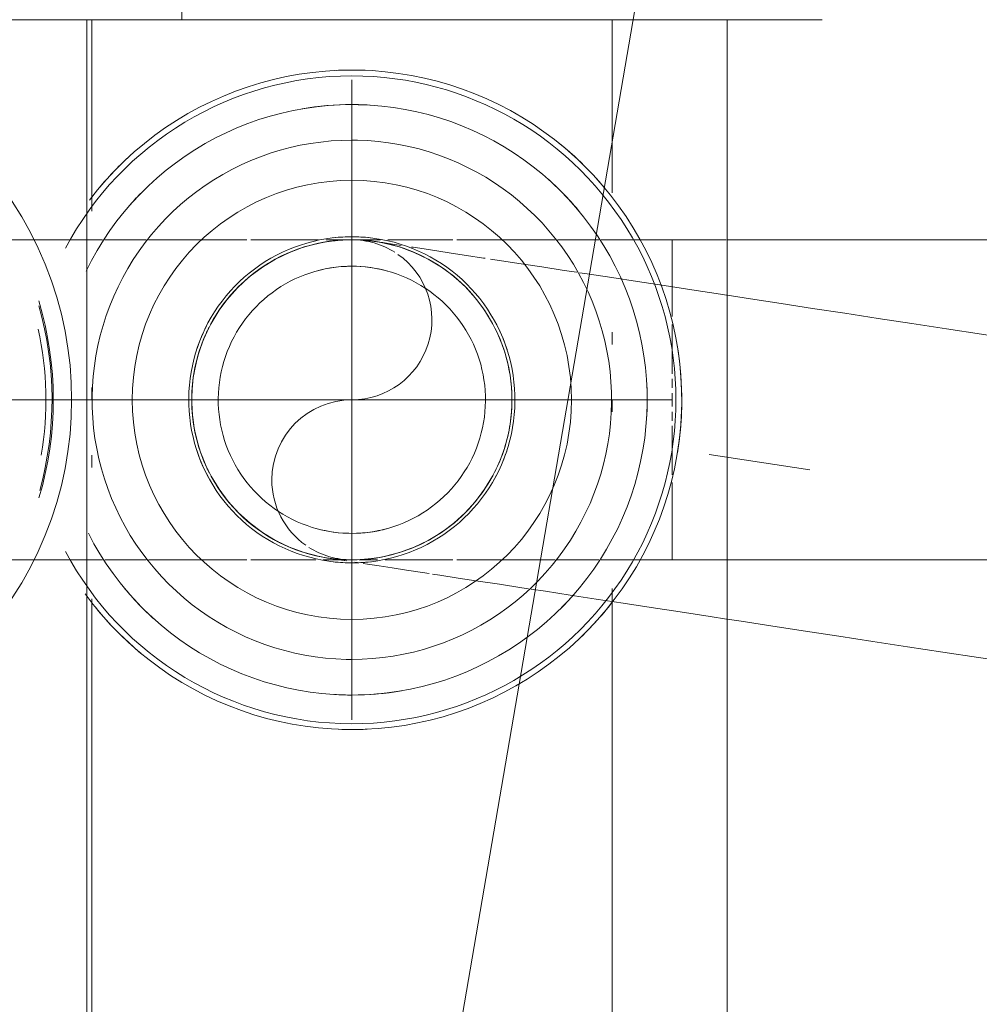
# Model space of a CAD drawing. Header units: millimetres. Extents: x -125 to 25178, y 4748 to 39091.
# Tile 84 of 118: x 18190 to 18238, y 36580 to 36630. Entities that reach past the tile are written whole.
import ezdxf

# ---------------------------------------------------------------- set-up
doc = ezdxf.new("R2010")
doc.units = ezdxf.units.MM
for name, pattern in [('ADSK_Осевая', [700, 500, -100, 0, -100]), ('ADSK_Скрыто', [300, 150, -150]), ('ADSK_Штриховая_ш3 п1_5', [225, 150, -75])]:
    doc.linetypes.add(name, pattern=pattern)
for name, color, linetype, lineweight in [('A-DETL-____-HDLN', 90, 'ADSK_Скрыто', 9), ('A-DETL-____-MBND', 5, 'ADSK_Штриховая_ш3 п1_5', 20), ('M-EQPM-___-IDEN', 50, 'Continuous', 20), ('M-EQPM-____-OTLN', 50, 'Continuous', 20), ('P-PIPE-____-CNTR', 3, 'ADSK_Осевая', 20)]:
    doc.layers.add(name, color=color, linetype=linetype, lineweight=lineweight)

# ---------------------------------------------------------------- blocks, each defined once
blk = doc.blocks.new('ADSK_Коллектор с регулирующими клапанами и расходомерами - N5-1658361-В_Этаж 03_Отопление')
at = {"layer": 'M-EQPM-____-OTLN'}
for p, q in [((62, 85), (62, 91.5)), ((250, 86.75), (62, 86.75)), ((62, 85), (62, 59.5)), ((70.648, 81), (62, 81)), ((78.238, 81), (77.62, 81)), ((81.608, 81), (81, 81)), ((121.058, 81), (90.438, 81)), ((62, 59.5), (50, 59.5)), ((62, 53), (62, 59.5)), ((62, 55), (71.564, 55)), ((250, 54.75), (62, 54.75)), ((80.392, 55), (81, 55)), ((83.762, 55), (84.38, 55)), ((90.942, 55), (121.564, 55)), ((62, 53), (62, 18.5))]:
    blk.add_line(p, q, dxfattribs=at)
at = {"layer": 'M-EQPM-____-OTLN', "flags": 128}
for points in [[(97.483, 68), (97.47, 68.659), (97.43, 69.317), (97.364, 69.973), (97.272, 70.626), (97.154, 71.275), (97.011, 71.918), (96.841, 72.555), (96.646, 73.185), (96.426, 73.807), (96.182, 74.419), (95.913, 75.021), (95.62, 75.611), (95.304, 76.19), (94.965, 76.756), (94.604, 77.307), (94.221, 77.844), (93.817, 78.364), (93.392, 78.869), (92.947, 79.355), (92.484, 79.824), (92.002, 80.274), (91.502, 80.704), (90.986, 81.114), (90.453, 81.503), (89.906, 81.87), (89.344, 82.215), (88.769, 82.537), (88.181, 82.836), (87.582, 83.112), (86.973, 83.363), (86.354, 83.589), (85.726, 83.791), (85.091, 83.967), (84.449, 84.118), (83.802, 84.243), (83.15, 84.342), (82.495, 84.415), (81.837, 84.462), (81.178, 84.482), (80.519, 84.476), (79.86, 84.443), (79.204, 84.385), (78.55, 84.3), (77.9, 84.189), (77.255, 84.052), (76.616, 83.889), (75.984, 83.701), (75.36, 83.488), (74.746, 83.25), (74.141, 82.988), (73.547, 82.702), (72.965, 82.392), (72.396, 82.059), (71.84, 81.704), (71.3, 81.326), (70.775, 80.928), (70.266, 80.509), (69.774, 80.069), (69.301, 79.611), (68.846, 79.134), (68.41, 78.639), (67.995, 78.127), (67.6, 77.599), (67.227, 77.055), (66.876, 76.497), (66.547, 75.925), (66.242, 75.341), (65.96, 74.745), (65.703, 74.138), (65.469, 73.522), (65.261, 72.896), (65.078, 72.263), (64.92, 71.623), (64.788, 70.977), (64.682, 70.326), (64.602, 69.672), (64.548, 69.015), (64.521, 68.356), (64.517, 68)], [(95.756, 68), (95.744, 68.59), (95.709, 69.179), (95.65, 69.766), (95.567, 70.351), (95.462, 70.932), (95.333, 71.507), (95.181, 72.078), (95.007, 72.642), (94.81, 73.198), (94.591, 73.746), (94.35, 74.285), (94.088, 74.814), (93.805, 75.332), (93.502, 75.838), (93.178, 76.332), (92.835, 76.812), (92.474, 77.278), (92.093, 77.73), (91.695, 78.166), (91.28, 78.585), (90.849, 78.988), (90.402, 79.373), (89.939, 79.74), (89.463, 80.088), (88.973, 80.416), (88.47, 80.725), (87.955, 81.014), (87.429, 81.282), (86.893, 81.528), (86.347, 81.753), (85.793, 81.956), (85.231, 82.136), (84.662, 82.294), (84.087, 82.429), (83.508, 82.541), (82.924, 82.63), (82.338, 82.695), (81.749, 82.737), (81.159, 82.755), (80.569, 82.749), (79.98, 82.72), (79.392, 82.668), (78.807, 82.592), (78.225, 82.492), (77.647, 82.37), (77.076, 82.224), (76.51, 82.056), (75.951, 81.865), (75.401, 81.652), (74.859, 81.417), (74.328, 81.161), (73.807, 80.884), (73.297, 80.586), (72.8, 80.268), (72.316, 79.93), (71.846, 79.573), (71.391, 79.198), (70.951, 78.805), (70.527, 78.394), (70.119, 77.967), (69.729, 77.524), (69.358, 77.066), (69.004, 76.593), (68.67, 76.106), (68.356, 75.607), (68.062, 75.095), (67.789, 74.572), (67.536, 74.038), (67.306, 73.495), (67.097, 72.943), (66.91, 72.383), (66.746, 71.816), (66.605, 71.243), (66.487, 70.665), (66.392, 70.082), (66.32, 69.496), (66.272, 68.908), (66.248, 68.319), (66.244, 68)], [(93.978, 68), (93.968, 68.519), (93.937, 69.037), (93.885, 69.554), (93.813, 70.068), (93.72, 70.578), (93.606, 71.085), (93.473, 71.587), (93.32, 72.083), (93.146, 72.572), (92.954, 73.054), (92.742, 73.528), (92.512, 73.993), (92.263, 74.449), (91.996, 74.894), (91.711, 75.328), (91.41, 75.751), (91.092, 76.161), (90.757, 76.558), (90.407, 76.941), (90.042, 77.31), (89.663, 77.664), (89.269, 78.003), (88.863, 78.326), (88.443, 78.632), (88.012, 78.921), (87.57, 79.193), (87.117, 79.446), (86.654, 79.682), (86.183, 79.899), (85.703, 80.096), (85.215, 80.275), (84.721, 80.433), (84.221, 80.572), (83.716, 80.691), (83.206, 80.79), (82.693, 80.867), (82.177, 80.925), (81.659, 80.962), (81.14, 80.978), (80.621, 80.973), (80.103, 80.947), (79.586, 80.901), (79.071, 80.834), (78.559, 80.747), (78.051, 80.639), (77.548, 80.511), (77.051, 80.363), (76.559, 80.195), (76.075, 80.008), (75.599, 79.801), (75.132, 79.576), (74.673, 79.332), (74.225, 79.07), (73.788, 78.79), (73.362, 78.493), (72.949, 78.179), (72.548, 77.849), (72.161, 77.503), (71.788, 77.142), (71.43, 76.766), (71.087, 76.377), (70.76, 75.974), (70.449, 75.558), (70.155, 75.13), (69.879, 74.69), (69.62, 74.24), (69.38, 73.78), (69.158, 73.311), (68.955, 72.833), (68.772, 72.348), (68.607, 71.855), (68.463, 71.356), (68.339, 70.852), (68.235, 70.344), (68.152, 69.832), (68.089, 69.316), (68.046, 68.799), (68.025, 68.28), (68.022, 68)], [(89.15, 68), (89.143, 68.326), (89.124, 68.651), (89.091, 68.976), (89.046, 69.298), (88.988, 69.619), (88.916, 69.937), (88.833, 70.252), (88.736, 70.564), (88.628, 70.871), (88.507, 71.174), (88.374, 71.471), (88.229, 71.764), (88.073, 72.05), (87.905, 72.329), (87.726, 72.602), (87.537, 72.867), (87.337, 73.125), (87.127, 73.374), (86.907, 73.615), (86.678, 73.846), (86.44, 74.069), (86.193, 74.282), (85.937, 74.484), (85.674, 74.676), (85.403, 74.858), (85.126, 75.029), (84.841, 75.188), (84.551, 75.336), (84.255, 75.472), (83.953, 75.596), (83.647, 75.708), (83.337, 75.808), (83.023, 75.895), (82.705, 75.97), (82.385, 76.031), (82.063, 76.08), (81.739, 76.116), (81.414, 76.139), (81.088, 76.15), (80.762, 76.147), (80.436, 76.13), (80.112, 76.101), (79.788, 76.059), (79.467, 76.005), (79.148, 75.937), (78.832, 75.856), (78.52, 75.763), (78.211, 75.658), (77.907, 75.54), (77.608, 75.411), (77.315, 75.269), (77.027, 75.116), (76.746, 74.951), (76.471, 74.776), (76.204, 74.589), (75.944, 74.392), (75.692, 74.185), (75.449, 73.968), (75.215, 73.741), (74.99, 73.505), (74.775, 73.26), (74.57, 73.007), (74.374, 72.746), (74.19, 72.477), (74.016, 72.201), (73.854, 71.919), (73.703, 71.63), (73.564, 71.335), (73.436, 71.035), (73.321, 70.73), (73.218, 70.421), (73.127, 70.108), (73.049, 69.791), (72.984, 69.472), (72.932, 69.15), (72.892, 68.827), (72.865, 68.502), (72.852, 68.176), (72.85, 68)], [(87.676, 68), (87.671, 68.267), (87.655, 68.534), (87.628, 68.799), (87.591, 69.064), (87.543, 69.326), (87.485, 69.587), (87.416, 69.845), (87.337, 70.1), (87.248, 70.352), (87.149, 70.6), (87.04, 70.844), (86.922, 71.083), (86.794, 71.317), (86.656, 71.546), (86.51, 71.77), (86.355, 71.987), (86.191, 72.198), (86.019, 72.402), (85.839, 72.599), (85.651, 72.789), (85.456, 72.971), (85.254, 73.145), (85.044, 73.311), (84.829, 73.469), (84.607, 73.618), (84.38, 73.757), (84.147, 73.888), (83.909, 74.009), (83.666, 74.121), (83.419, 74.222), (83.168, 74.314), (82.914, 74.396), (82.657, 74.467), (82.397, 74.528), (82.135, 74.579), (81.871, 74.619), (81.605, 74.649), (81.339, 74.667), (81.072, 74.676), (80.805, 74.673), (80.538, 74.66), (80.272, 74.636), (80.008, 74.602), (79.744, 74.557), (79.483, 74.501), (79.224, 74.436), (78.968, 74.359), (78.716, 74.273), (78.467, 74.177), (78.222, 74.07), (77.981, 73.955), (77.746, 73.829), (77.515, 73.694), (77.29, 73.55), (77.071, 73.398), (76.858, 73.236), (76.652, 73.066), (76.453, 72.888), (76.261, 72.703), (76.077, 72.509), (75.901, 72.309), (75.733, 72.102), (75.573, 71.888), (75.422, 71.667), (75.279, 71.441), (75.146, 71.21), (75.023, 70.973), (74.909, 70.732), (74.804, 70.486), (74.71, 70.236), (74.625, 69.983), (74.551, 69.727), (74.487, 69.467), (74.434, 69.206), (74.391, 68.942), (74.358, 68.677), (74.337, 68.411), (74.326, 68.144), (74.324, 68)], [(64.517, 68), (64.53, 67.341), (64.57, 66.683), (64.636, 66.027), (64.728, 65.374), (64.846, 64.725), (64.989, 64.082), (65.159, 63.445), (65.354, 62.815), (65.574, 62.193), (65.818, 61.581), (66.087, 60.979), (66.38, 60.389), (66.696, 59.81), (67.035, 59.244), (67.396, 58.693), (67.779, 58.156), (68.183, 57.636), (68.608, 57.131), (69.053, 56.645), (69.516, 56.176), (69.998, 55.726), (70.498, 55.296), (71.014, 54.886)], [(66.244, 68), (66.256, 67.41), (66.291, 66.821), (66.35, 66.234), (66.433, 65.649), (66.538, 65.068), (66.667, 64.493), (66.819, 63.922), (66.993, 63.358), (67.19, 62.802), (67.409, 62.254), (67.65, 61.715), (67.912, 61.186), (68.195, 60.668), (68.498, 60.162), (68.822, 59.668), (69.165, 59.188), (69.526, 58.722), (69.907, 58.27), (70.305, 57.834), (70.72, 57.415), (71.151, 57.012), (71.598, 56.627), (72.061, 56.26), (72.537, 55.912), (73.027, 55.584), (73.53, 55.275), (74.045, 54.986), (74.571, 54.718)], [(68.022, 68), (68.032, 67.481), (68.063, 66.963), (68.115, 66.446), (68.187, 65.932), (68.28, 65.422), (68.394, 64.915), (68.527, 64.413), (68.68, 63.917), (68.854, 63.428), (69.046, 62.946), (69.258, 62.472), (69.488, 62.007), (69.737, 61.551), (70.004, 61.106), (70.289, 60.672), (70.59, 60.249), (70.908, 59.839), (71.243, 59.442), (71.593, 59.059), (71.958, 58.69), (72.337, 58.336), (72.731, 57.997), (73.137, 57.674), (73.557, 57.368), (73.988, 57.079), (74.43, 56.807), (74.883, 56.554), (75.346, 56.318), (75.817, 56.101), (76.297, 55.904), (76.785, 55.725), (77.279, 55.567), (77.779, 55.428), (78.284, 55.309), (78.794, 55.21), (79.307, 55.133), (79.823, 55.075), (80.341, 55.038), (80.86, 55.022), (81.379, 55.027), (81.897, 55.053), (82.414, 55.099), (82.929, 55.166), (83.441, 55.253), (83.949, 55.361), (84.452, 55.489), (84.949, 55.637), (85.441, 55.805), (85.925, 55.992), (86.401, 56.199), (86.868, 56.424), (87.327, 56.668), (87.775, 56.93), (88.212, 57.21), (88.638, 57.507), (89.051, 57.821), (89.452, 58.151), (89.839, 58.497), (90.212, 58.858), (90.57, 59.234), (90.913, 59.623), (91.24, 60.026), (91.551, 60.442), (91.845, 60.87), (92.121, 61.31), (92.38, 61.76), (92.62, 62.22), (92.842, 62.689), (93.045, 63.167), (93.228, 63.652), (93.393, 64.145), (93.537, 64.644), (93.661, 65.148), (93.765, 65.656), (93.848, 66.168), (93.911, 66.684), (93.954, 67.201), (93.975, 67.72), (93.978, 68)], [(72.85, 68), (72.857, 67.674), (72.876, 67.349), (72.909, 67.024), (72.954, 66.702), (73.012, 66.381), (73.084, 66.063), (73.167, 65.748), (73.264, 65.436), (73.372, 65.129), (73.493, 64.826), (73.626, 64.529), (73.771, 64.236), (73.927, 63.95), (74.095, 63.671), (74.274, 63.398), (74.463, 63.133), (74.663, 62.875), (74.873, 62.626), (75.093, 62.385), (75.322, 62.154), (75.56, 61.931), (75.807, 61.718), (76.063, 61.516), (76.326, 61.324), (76.597, 61.142), (76.874, 60.971), (77.159, 60.812), (77.449, 60.664), (77.745, 60.528), (78.047, 60.404), (78.353, 60.292), (78.663, 60.192), (78.977, 60.105), (79.295, 60.03), (79.615, 59.969), (79.937, 59.92), (80.261, 59.884), (80.586, 59.861), (80.912, 59.85), (81.238, 59.853), (81.564, 59.87), (81.888, 59.899), (82.212, 59.941), (82.533, 59.995), (82.852, 60.063), (83.168, 60.144), (83.48, 60.237), (83.789, 60.342), (84.093, 60.46), (84.392, 60.589), (84.685, 60.731), (84.973, 60.884), (85.254, 61.049), (85.529, 61.224), (85.796, 61.411), (86.056, 61.608), (86.308, 61.815), (86.551, 62.032), (86.785, 62.259), (87.01, 62.495), (87.225, 62.74), (87.43, 62.993), (87.626, 63.254), (87.81, 63.523), (87.984, 63.799), (88.146, 64.081), (88.297, 64.37), (88.436, 64.665), (88.564, 64.965), (88.679, 65.27), (88.782, 65.579), (88.873, 65.892), (88.951, 66.209), (89.016, 66.528), (89.068, 66.85), (89.108, 67.173), (89.135, 67.498), (89.148, 67.824), (89.15, 68)], [(74.324, 68), (74.329, 67.733), (74.345, 67.466), (74.372, 67.201), (74.409, 66.936), (74.457, 66.674), (74.515, 66.413), (74.584, 66.155), (74.663, 65.9), (74.752, 65.648), (74.851, 65.4), (74.96, 65.156), (75.078, 64.917), (75.206, 64.683), (75.344, 64.454), (75.49, 64.23), (75.645, 64.013), (75.809, 63.802), (75.981, 63.598), (76.161, 63.401), (76.349, 63.211), (76.544, 63.029), (76.746, 62.855), (76.956, 62.689), (77.171, 62.531), (77.393, 62.382), (77.62, 62.243), (77.853, 62.112), (78.091, 61.991), (78.334, 61.879), (78.581, 61.778), (78.832, 61.686), (79.086, 61.604), (79.343, 61.533), (79.603, 61.472), (79.865, 61.421), (80.129, 61.381), (80.395, 61.351), (80.661, 61.333), (80.928, 61.324), (81.195, 61.327), (81.462, 61.34), (81.728, 61.364), (81.992, 61.398), (82.256, 61.443), (82.517, 61.499), (82.776, 61.564), (83.032, 61.641), (83.284, 61.727), (83.533, 61.823), (83.778, 61.93), (84.019, 62.045), (84.254, 62.171), (84.485, 62.306), (84.71, 62.45), (84.929, 62.602), (85.142, 62.764), (85.348, 62.934), (85.547, 63.112), (85.739, 63.297), (85.923, 63.491), (86.099, 63.691), (86.267, 63.898), (86.427, 64.112), (86.578, 64.333), (86.721, 64.559), (86.854, 64.79), (86.977, 65.027), (87.091, 65.268), (87.196, 65.514), (87.29, 65.764), (87.375, 66.017), (87.449, 66.273), (87.513, 66.533), (87.566, 66.794), (87.609, 67.058), (87.642, 67.323), (87.663, 67.589), (87.674, 67.856), (87.676, 68)], [(87.672, 54.839), (88.193, 55.116), (88.703, 55.414), (89.2, 55.732), (89.684, 56.07), (90.154, 56.427), (90.609, 56.802), (91.049, 57.195), (91.473, 57.606), (91.881, 58.033), (92.271, 58.476), (92.642, 58.934), (92.996, 59.407), (93.33, 59.894), (93.644, 60.393), (93.938, 60.905), (94.211, 61.428), (94.464, 61.962), (94.694, 62.505), (94.903, 63.057), (95.09, 63.617), (95.254, 64.184), (95.395, 64.757), (95.513, 65.335), (95.608, 65.918), (95.68, 66.504), (95.728, 67.092), (95.752, 67.681), (95.756, 68)], [(90.7, 54.674), (91.225, 55.072), (91.734, 55.491), (92.226, 55.931), (92.699, 56.389), (93.154, 56.866), (93.59, 57.361), (94.005, 57.873), (94.4, 58.401), (94.773, 58.945), (95.124, 59.503), (95.453, 60.075), (95.758, 60.659), (96.04, 61.255), (96.297, 61.862), (96.531, 62.478), (96.739, 63.104), (96.922, 63.737), (97.08, 64.377), (97.212, 65.023), (97.318, 65.674), (97.398, 66.328), (97.452, 66.985), (97.479, 67.644), (97.483, 68)]]:
    blk.add_lwpolyline(points, dxfattribs=at)
at = {"layer": 'M-EQPM-____-OTLN'}
for centre, radius, start, end in [((81, 68), 16.192, 360, 180), ((81, 68), 16.483, 80.7583, 100.4701), ((81, 68), 14.757, 86.4164, 92.8479), ((81, 68), 14.757, 86.407, 92.8444), ((81, 68), 16.483, 42.7006, 52.2304), ((81, 68), 16.483, 129.9672, 142.0096), ((81, 68), 14.757, 129.4407, 138.1279), ((81, 68), 14.757, 129.4338, 138.1241), ((81, 68), 10.974, 0, 180), ((81, 68), 14.757, 45, 48.5734), ((81, 68), 14.757, 45, 48.569), ((81, 68), 8.15, 107.956, 120.5399), ((81, 68), 8.15, 59.4601, 71.6603), ((81, 68), 14.757, 360, 9.7004), ((81, 68), 14.757, 360, 9.6983), ((81, 68), 6.676, 164.5765, 180), ((81, 68), 6.676, 360, 15.4235), ((81, 68), 8.15, 173.6012, 180), ((81, 68), 8.15, 360, 6.3955), ((81, 68), 16.483, 177.6765, 180), ((81, 68), 14.757, 176.6203, 180), ((81, 68), 14.757, 176.6244, 180), ((81, 68), 16.483, 360, 2.6477), ((81, 68), 16.483, 180, 182.6477), ((81, 68), 16.192, 180, 242.0876), ((81, 68), 14.757, 180, 189.7004), ((81, 68), 14.757, 180, 189.6983), ((81, 68), 10.974, 180, 0), ((81, 68), 8.15, 180, 186.3955), ((81, 68), 6.676, 180, 195.4235), ((81, 68), 6.676, 344.5765, 360), ((81, 68), 16.192, 297.9124, 360), ((81, 68), 8.15, 353.6012, 360), ((81, 68), 14.757, 356.6244, 360), ((81, 68), 14.757, 356.6203, 360), ((81, 68), 16.483, 357.6765, 360), ((81, 68), 8.15, 240, 251.6603), ((81, 68), 8.15, 287.956, 300), ((81, 68), 14.757, 309.4338, 318.1241), ((81, 68), 14.757, 309.4407, 318.1279), ((81, 68), 14.757, 225.3591, 228.5734), ((81, 68), 14.757, 225.3577, 228.569), ((81, 68), 16.483, 309.0526, 320.1972), ((81, 68), 16.483, 222.7006, 230.0327), ((81, 36), 18, 45, 135), ((81, 36), 17.084, 73.3382, 106.8084), ((81, 36), 17.018, 74.579, 106.0052), ((81, 36), 16.711, 80.4736, 102.1893)]:
    blk.add_arc(centre, radius, start, end, dxfattribs=at)
blk = doc.blocks.new('ADSK_СШПЭ Аксиальный_Поворот с фиксатором - Поворот трубы-V75-В_Этаж 03_Отопление')
at = {"layer": 'A-DETL-____-HDLN', "color": 1}
for p, q in [((34131.09, 36618.603), (34131.41, 36618.603)), ((34131.517, 36602.47), (34131.398, 36602.488)), ((34135.109, 36601.92), (34134.772, 36601.972)), ((34135.633, 36601.84), (34135.266, 36601.896)), ((34140.07, 36601.161), (34139.73, 36601.213)), ((34140.91, 36601.033), (34140.196, 36601.142))]:
    blk.add_line(p, q, dxfattribs=at)
at = {"layer": 'A-DETL-____-HDLN', "color": 1, "flags": 128}
for points in [[(34124.233, 36614.46), (34124.267, 36614.523), (34124.429, 36614.798), (34124.602, 36615.068), (34124.786, 36615.329), (34124.98, 36615.584), (34125.184, 36615.83), (34125.398, 36616.068), (34125.621, 36616.298), (34125.853, 36616.518), (34126.094, 36616.729), (34126.343, 36616.93), (34126.6, 36617.12), (34126.864, 36617.301), (34127.136, 36617.47), (34127.413, 36617.629), (34127.697, 36617.777), (34127.987, 36617.913), (34128.282, 36618.037), (34128.581, 36618.149), (34128.885, 36618.25), (34129.193, 36618.338), (34129.504, 36618.414), (34129.817, 36618.477), (34130.133, 36618.528), (34130.451, 36618.566), (34130.77, 36618.591), (34130.865, 36618.595)], [(34131.619, 36618.594), (34131.73, 36618.59), (34132.048, 36618.564), (34132.366, 36618.525), (34132.452, 36618.513)], [(34132.452, 36618.513), (34132.489, 36618.507), (34132.603, 36618.49), (34132.793, 36618.461), (34133.058, 36618.42), (34133.397, 36618.368), (34133.702, 36618.321)], [(34134.224, 36618.242), (34134.299, 36618.23), (34134.86, 36618.144), (34135.493, 36618.047), (34136.197, 36617.94), (34136.971, 36617.821), (34137.813, 36617.693), (34137.896, 36617.68)], [(34138.166, 36617.639), (34138.723, 36617.553), (34139.699, 36617.404), (34140.739, 36617.245), (34141.842, 36617.076), (34142.489, 36616.977)], [(34142.616, 36616.958), (34143.005, 36616.898), (34144.228, 36616.711), (34145.508, 36616.516), (34146.842, 36616.311), (34148.23, 36616.099), (34149.668, 36615.879), (34149.96, 36615.834)], [(34123.334, 36611.814), (34123.389, 36612.13), (34123.456, 36612.443), (34123.536, 36612.752), (34123.628, 36613.059), (34123.732, 36613.361), (34123.848, 36613.659), (34123.976, 36613.953), (34124.116, 36614.241)], [(34124.134, 36606.937), (34124.07, 36607.06), (34123.934, 36607.35), (34123.81, 36607.645), (34123.697, 36607.944), (34123.597, 36608.248), (34123.509, 36608.556), (34123.433, 36608.867), (34123.37, 36609.18), (34123.319, 36609.496), (34123.281, 36609.814), (34123.256, 36610.133), (34123.243, 36610.453), (34123.244, 36610.773), (34123.257, 36611.092), (34123.283, 36611.411), (34123.321, 36611.729), (34123.334, 36611.814)], [(34130.032, 36602.697), (34129.717, 36602.751), (34129.404, 36602.819), (34129.094, 36602.898), (34128.788, 36602.99), (34128.485, 36603.095), (34128.187, 36603.211), (34127.894, 36603.339), (34127.606, 36603.479), (34127.324, 36603.63), (34127.048, 36603.792), (34126.779, 36603.965), (34126.517, 36604.149), (34126.263, 36604.343), (34126.016, 36604.547), (34125.778, 36604.761), (34125.549, 36604.984), (34125.329, 36605.216), (34125.118, 36605.457), (34124.917, 36605.706), (34124.726, 36605.963), (34124.546, 36606.227), (34124.376, 36606.498), (34124.217, 36606.776)], [(34130.973, 36602.553), (34130.723, 36602.591), (34130.437, 36602.635), (34130.228, 36602.667), (34130.093, 36602.687), (34130.035, 36602.696), (34130.032, 36602.697)], [(34134.772, 36601.972), (34133.98, 36602.093), (34133.257, 36602.203), (34132.605, 36602.303), (34132.024, 36602.392), (34131.804, 36602.426)], [(34139.73, 36601.213), (34138.611, 36601.384), (34137.554, 36601.546), (34136.561, 36601.698), (34135.633, 36601.84)], [(34149.958, 36599.649), (34149.144, 36599.773), (34147.645, 36600.002), (34146.194, 36600.224), (34144.792, 36600.439), (34143.443, 36600.645), (34142.148, 36600.843), (34140.91, 36601.033)]]:
    blk.add_lwpolyline(points, dxfattribs=at)
at = {"layer": 'A-DETL-____-HDLN', "color": 1}
for start, end in [(96.3028, 141.3028), (93.2836, 96.3028), (87.9351, 91.9078), (81.3028, 86.456), (27.9351, 81.3028), (141.3028, 151.9078), (153.2836, 156.3028), (351.3028, 26.456), (156.3028, 171.3028), (171.3028, 201.3028), (333.2836, 351.3028), (201.3028, 206.456), (207.9351, 216.3028), (273.2836, 331.9078), (216.3028, 266.456), (267.9351, 271.9078)]:
    blk.add_arc((34131.242, 36610.605), 8, start, end, dxfattribs=at)
at = {"layer": 'A-DETL-____-MBND', "color": 10, "flags": 128}
for points in [[(34149.992, 36615.83), (34151.155, 36615.652), (34152.687, 36615.417), (34154.263, 36615.176), (34155.88, 36614.929), (34157.536, 36614.676), (34159.227, 36614.417), (34160.952, 36614.153), (34162.706, 36613.885), (34164.489, 36613.612), (34166.296, 36613.336), (34168.124, 36613.056), (34169.972, 36612.773), (34171.835, 36612.488), (34173.711, 36612.201), (34175.597, 36611.913), (34177.49, 36611.623), (34179.387, 36611.333), (34179.9, 36611.255)], [(34177.48, 36595.439), (34175.583, 36595.729), (34173.688, 36596.019), (34171.8, 36596.307), (34169.921, 36596.595), (34168.054, 36596.881), (34166.202, 36597.164), (34164.368, 36597.444), (34162.555, 36597.722), (34160.765, 36597.995), (34159.003, 36598.265), (34157.27, 36598.53), (34155.57, 36598.79), (34153.904, 36599.045), (34152.276, 36599.294), (34150.689, 36599.537), (34149.992, 36599.643)]]:
    blk.add_lwpolyline(points, dxfattribs=at)
blk = doc.blocks.new('ADSK_СШПЭ Аксиальный_Поворот с фиксатором - Поворот трубы-V77-В_Этаж 03_Отопление')
at = {"layer": 'A-DETL-____-HDLN', "color": 5}
for p, q in [((34129.959, 36618.605), (34130.882, 36618.605)), ((34131.081, 36618.605), (34131.403, 36618.605)), ((34131.651, 36618.605), (34132.668, 36618.605)), ((34147.241, 36614.772), (34147.241, 36618.605)), ((34147.241, 36612.675), (34147.241, 36614.369)), ((34147.241, 36611.912), (34147.241, 36612.675)), ((34147.241, 36611.206), (34147.241, 36611.652)), ((34147.241, 36610.605), (34147.241, 36610.944)), ((34147.241, 36610.266), (34147.241, 36610.605)), ((34147.241, 36609.557), (34147.241, 36610.004)), ((34147.241, 36608.534), (34147.241, 36609.298)), ((34147.241, 36606.853), (34147.241, 36608.534)), ((34147.241, 36602.605), (34147.241, 36606.466)), ((34118.788, 36602.605), (34118.575, 36602.605)), ((34120.138, 36602.605), (34118.905, 36602.605)), ((34120.962, 36602.605), (34120.138, 36602.605)), ((34121.744, 36602.605), (34121.086, 36602.605)), ((34125.991, 36602.605), (34125.077, 36602.605)), ((34126.796, 36602.605), (34126.19, 36602.605)), ((34128.549, 36602.605), (34126.796, 36602.605)), ((34129.445, 36602.605), (34128.549, 36602.605)), ((34130.332, 36602.605), (34129.816, 36602.605)), ((34130.883, 36602.605), (34130.332, 36602.605)), ((34131.402, 36602.605), (34131.082, 36602.605)), ((34132.142, 36602.605), (34131.6, 36602.605)), ((34132.523, 36602.605), (34132.142, 36602.605)), ((34133.976, 36602.605), (34132.909, 36602.605)), ((34135.831, 36602.605), (34133.976, 36602.605)), ((34136.294, 36602.605), (34135.831, 36602.605)), ((34137.705, 36602.605), (34136.492, 36602.605)), ((34143.405, 36602.605), (34141.495, 36602.605)), ((34143.58, 36602.605), (34143.405, 36602.605)), ((34145.321, 36602.605), (34143.699, 36602.605)), ((34147.241, 36602.605), (34145.321, 36602.605))]:
    blk.add_line(p, q, dxfattribs=at)
at = {"layer": 'A-DETL-____-HDLN', "color": 5, "flags": 128}
for points in [[(34099.241, 36618.605), (34099.279, 36618.605), (34099.394, 36618.605), (34099.586, 36618.605), (34099.854, 36618.605), (34100.198, 36618.605), (34100.617, 36618.605), (34101.11, 36618.605), (34101.678, 36618.605), (34102.318, 36618.605), (34103.03, 36618.605), (34103.813, 36618.605), (34104.665, 36618.605), (34105.586, 36618.605), (34106.573, 36618.605), (34107.625, 36618.605), (34108.74, 36618.605), (34109.917, 36618.605), (34111.154, 36618.605), (34112.449, 36618.605), (34113.799, 36618.605), (34115.203, 36618.605), (34116.658, 36618.605), (34118.161, 36618.605), (34118.784, 36618.605)], [(34118.903, 36618.605), (34119.712, 36618.605), (34120.962, 36618.605)], [(34121.088, 36618.605), (34121.306, 36618.605), (34122.942, 36618.605), (34124.617, 36618.605), (34125.99, 36618.605)], [(34126.189, 36618.605), (34126.328, 36618.605), (34128.073, 36618.605), (34129.575, 36618.605)], [(34133.041, 36618.605), (34133.479, 36618.605), (34135.328, 36618.605), (34136.295, 36618.605)], [(34136.493, 36618.605), (34137.197, 36618.605), (34139.082, 36618.605), (34140.981, 36618.605), (34141.398, 36618.605)], [(34141.522, 36618.605), (34142.889, 36618.605), (34143.579, 36618.605)], [(34143.696, 36618.605), (34144.804, 36618.605), (34146.723, 36618.605), (34147.241, 36618.605)], [(34118.575, 36602.605), (34117.059, 36602.605), (34115.59, 36602.605), (34114.173, 36602.605), (34112.808, 36602.605), (34111.498, 36602.605), (34110.245, 36602.605), (34109.052, 36602.605), (34107.92, 36602.605), (34106.85, 36602.605), (34105.845, 36602.605), (34104.907, 36602.605), (34104.036, 36602.605), (34103.234, 36602.605), (34102.503, 36602.605), (34101.843, 36602.605), (34101.256, 36602.605), (34100.743, 36602.605), (34100.303, 36602.605), (34099.939, 36602.605), (34099.651, 36602.605), (34099.439, 36602.605), (34099.303, 36602.605), (34099.244, 36602.605), (34099.241, 36602.605)], [(34125.075, 36602.605), (34123.391, 36602.605), (34121.744, 36602.605)], [(34141.395, 36602.605), (34139.594, 36602.605), (34137.705, 36602.605)]]:
    blk.add_lwpolyline(points, dxfattribs=at)

msp = doc.modelspace()

# ---------------------------------------------------------------- linework, layer by layer
at = {"layer": 'A-DETL-____-HDLN', "color": 5}
for p, q in [((18225.163, 36618.605), (18222.462, 36618.605)), ((18222.462, 36618.605), (18222.462, 36614.768)), ((18222.462, 36614.365), (18222.462, 36611.909)), ((18222.462, 36611.65), (18222.462, 36611.203)), ((18222.462, 36610.941), (18222.462, 36610.268)), ((18222.462, 36610.006), (18222.462, 36609.559)), ((18222.462, 36609.3), (18222.462, 36606.857)), ((18222.462, 36606.467), (18222.462, 36602.605)), ((18222.462, 36602.605), (18253.344, 36602.605))]:
    msp.add_line(p, q, dxfattribs=at)
at = {"layer": 'A-DETL-____-HDLN', "color": 1}
for centre, radius, start, end in [((18206.462, 36610.605), 8, 0, 180), ((18206.462, 36614.605), 4, 57.5114, 90), ((18206.462, 36614.605), 4, 270, 54.8648), ((18206.462, 36610.605), 8, 180, 0), ((18206.462, 36606.605), 4, 90, 180), ((18206.462, 36606.605), 4, 180, 234.8648), ((18206.462, 36606.605), 4, 237.5114, 270)]:
    msp.add_arc(centre, radius, start, end, dxfattribs=at)
at = {"layer": 'A-DETL-____-MBND', "color": 170}
msp.add_line((19695.279, 36618.606), (18225.212, 36618.605), dxfattribs=at)
at = {"layer": 'A-DETL-____-MBND', "color": 10}
msp.add_line((18224.313, 36607.874), (18229.341, 36607.105), dxfattribs=at)
at = {"layer": 'M-EQPM-___-IDEN'}
msp.add_line((18168.967, 36329.075), (18580.829, 38730.141), dxfattribs=at)
at = {"layer": 'P-PIPE-____-CNTR', "color": 10}
for p, q in [((18206.462, 36594.605), (18206.462, 36626.605)), ((18190.462, 36610.605), (18222.462, 36610.605))]:
    msp.add_line(p, q, dxfattribs=at)
at = {"layer": 'P-PIPE-____-CNTR', "color": 170}
msp.add_line((18158.462, 36610.605), (18190.462, 36610.605), dxfattribs=at)

# ---------------------------------------------------------------- block references
at = {"layer": 'A-DETL-____-HDLN', "rotation": 270.0000468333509}
msp.add_blockref('ADSK_Коллектор с регулирующими клапанами и расходомерами - N5-1658361-В_Этаж 03_Отопление', (18138.462, 36691.605), dxfattribs=at)
at = {"layer": 'A-DETL-____-HDLN', "color": 5}
msp.add_blockref('ADSK_СШПЭ Аксиальный_Поворот с фиксатором - Поворот трубы-V77-В_Этаж 03_Отопление', (-15924.78, 0), dxfattribs=at)
at = {"layer": 'A-DETL-____-HDLN', "color": 1}
msp.add_blockref('ADSK_СШПЭ Аксиальный_Поворот с фиксатором - Поворот трубы-V75-В_Этаж 03_Отопление', (-15924.78, 0), dxfattribs=at)

doc.saveas('drawing.dxf')
